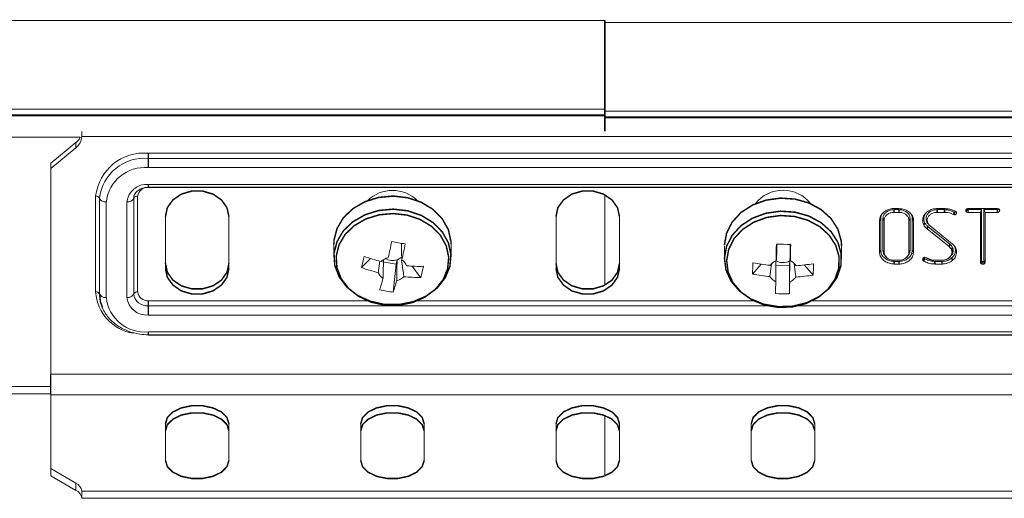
# Model space of a CAD drawing. Header units: millimetres. Extents: x 297 to 1585, y -1468 to 580.
# Tile 22 of 30: x 676 to 777, y 381 to 430. Entities that reach past the tile are written whole.
import ezdxf

# ---------------------------------------------------------------- set-up
doc = ezdxf.new("R2010")
doc.units = ezdxf.units.MM
doc.linetypes.add('K5LT32768', pattern=[0])
doc.linetypes.add('K5LT32769', pattern=[0])

msp = doc.modelspace()

# ---------------------------------------------------------------- linework, layer by layer
at = {"color": 7, "linetype": 'K5LT32768', "lineweight": 15}
for p, q in [((736.38, 429.95), (605.84, 429.95)), ((1004.38, 429.75), (736.38, 429.75)), ((607.88, 420.85), (736.38, 420.85)), ((736.38, 420.65), (1004.38, 420.65)), ((1004.38, 420.07), (736.38, 420.07)), ((736.38, 419.98), (736.38, 420.07)), ((1004.38, 419.98), (736.38, 419.98)), ((682.8, 418.56), (682.8, 418.06)), ((866.46, 418.06), (682.8, 418.06)), ((679.63, 415.32), (682.21, 417.43)), ((679.63, 414.8), (682.21, 416.91)), ((682.21, 417.43), (682.21, 416.91)), ((689.63, 416.35), (859.63, 416.35)), ((689.63, 415.82), (859.63, 415.82)), ((679.63, 415.32), (679.63, 414.8)), ((679.63, 414.8), (679.63, 393.71)), ((859.63, 414.88), (689.63, 414.88)), ((689.63, 413.16), (859.63, 413.16)), ((689.63, 412.86), (859.63, 412.86)), ((859.63, 412.84), (689.63, 412.84)), ((684.23, 402.14), (684.23, 411.94)), ((684.63, 401.93), (684.63, 411.73)), ((688.13, 411.73), (688.13, 401.93)), ((688.53, 411.94), (688.53, 402.14)), ((736.38, 402.83), (736.38, 412.09)), ((685.32, 411.36), (685.32, 401.57)), ((687.43, 401.57), (687.43, 411.36)), ((766, 410.68), (766.5, 410.68)), ((766.51, 410.57), (766, 410.57)), ((771.17, 410.57), (770.42, 410.57)), ((770.43, 410.68), (771.16, 410.68)), ((773.47, 410.65), (773.35, 410.49)), ((773.6, 410.68), (776.58, 410.68)), ((773.6, 410.57), (773.6, 410.29)), ((774.97, 410.57), (773.6, 410.57)), ((774.97, 410.57), (774.85, 410.29)), ((774.97, 405.36), (774.97, 410.57)), ((775.2, 410.57), (775.32, 410.29)), ((776.57, 410.57), (775.2, 410.57)), ((775.2, 410.57), (775.2, 405.36)), ((776.72, 410.63), (776.83, 410.49)), ((691.38, 409.86), (691.38, 404.55)), ((697.88, 404.55), (697.88, 409.86)), ((731.38, 409.86), (731.38, 404.55)), ((737.88, 404.55), (737.88, 409.86)), ((764.52, 406.22), (764.52, 409.46)), ((764.64, 406.39), (764.64, 409.63)), ((764.87, 409.65), (764.87, 406.37)), ((764.99, 409.48), (764.99, 406.2)), ((766.51, 410.29), (766, 410.29)), ((767.52, 406.2), (767.52, 409.48)), ((767.64, 406.37), (767.64, 409.65)), ((767.87, 409.63), (767.87, 406.39)), ((767.99, 409.46), (767.99, 406.22)), ((769.28, 409.65), (769.3, 409.48)), ((769.3, 409.48), (769.32, 409.38)), ((769.3, 409.48), (769.42, 409.32)), ((769.4, 409.48), (769.42, 409.32)), ((771.17, 410.29), (770.42, 410.29)), ((772.11, 410.34), (772.05, 410.07)), ((772.2, 410.04), (772.05, 410.07)), ((772.2, 410.31), (772.11, 410.34)), ((772.29, 410.41), (772.41, 410.25)), ((774.85, 410.29), (773.6, 410.29)), ((774.85, 405.18), (774.85, 410.29)), ((775.32, 410.29), (775.32, 405.18)), ((776.58, 410.29), (775.32, 410.29)), ((769.32, 409.38), (769.36, 409.3)), ((769.32, 409.38), (769.44, 409.24)), ((769.36, 409.3), (769.47, 409.16)), ((771.64, 406.78), (769.38, 408.6)), ((769.42, 409.32), (769.44, 409.24)), ((769.44, 409.24), (769.47, 409.17)), ((769.47, 409.16), (769.56, 409.05)), ((771.73, 407.02), (769.47, 408.84)), ((769.71, 408.9), (771.96, 407.08)), ((708.63, 407.06), (708.63, 405.72)), ((720.63, 405.72), (720.63, 407.06)), ((748.63, 406.86), (748.63, 405.51)), ((755.36, 407.06), (755.36, 405.35)), ((760.63, 405.51), (760.63, 406.86)), ((772.06, 406.38), (772.05, 406.53)), ((772.19, 406.82), (772.22, 406.73)), ((772.22, 406.73), (772.27, 406.59)), ((772.22, 406.73), (772.34, 406.59)), ((772.27, 406.59), (772.29, 406.5)), ((772.27, 406.59), (772.39, 406.43)), ((772.29, 406.5), (772.29, 406.4)), ((772.29, 406.5), (772.41, 406.34)), ((772.3, 406.68), (772.34, 406.59)), ((772.34, 406.59), (772.39, 406.43)), ((772.39, 406.43), (772.41, 406.34)), ((711.46, 404.64), (712.37, 405.56)), ((715.11, 405.43), (715, 404.99)), ((769.06, 405.65), (768.93, 405.47)), ((768.96, 405.38), (768.93, 405.47)), ((769.07, 405.6), (768.96, 405.38)), ((769.07, 405.6), (769.06, 405.65)), ((769.12, 405.55), (769.07, 405.6)), ((769.15, 405.69), (769.3, 405.65)), ((771.94, 406.2), (771.93, 406.34)), ((772.41, 406.34), (772.41, 406.22)), ((713.61, 405.22), (715, 404.99)), ((714.7, 402.11), (715, 404.99)), ((717.51, 403.63), (716.66, 404.78)), ((751.52, 403.97), (752.4, 404.98)), ((753.9, 405.34), (753.89, 403.19)), ((753.89, 404.88), (755.31, 404.86)), ((755.28, 401.96), (755.31, 404.86)), ((755.31, 403.16), (755.32, 405.32)), ((755.32, 405.32), (755.31, 404.86)), ((755.32, 405.32), (755.37, 405.34)), ((757.71, 403.87), (756.83, 404.9)), ((766, 405.38), (766.51, 405.38)), ((766.5, 405), (766, 405)), ((766.5, 405.27), (766.01, 405.27)), ((769.04, 405.3), (768.96, 405.38)), ((770.18, 405.38), (770.92, 405.38)), ((770.91, 405.27), (770.18, 405.27)), ((770.91, 405), (770.18, 405)), ((775.17, 405.27), (775.26, 405.03)), ((775.2, 405.36), (775.32, 405.18)), ((859.63, 399.77), (689.63, 399.77)), ((689.63, 398.05), (859.63, 398.05)), ((689.63, 397.75), (859.63, 397.75)), ((859.63, 397.73), (689.63, 397.73)), ((679.63, 393.71), (869.63, 393.71)), ((679.63, 391.72), (604.16, 391.72)), ((679.63, 391.62), (679.63, 384.05)), ((679.63, 391.62), (869.63, 391.62)), ((736.38, 383.31), (736.38, 389.49)), ((691.38, 388.64), (691.38, 384.89)), ((697.88, 384.89), (697.88, 388.64)), ((711.38, 388.64), (711.38, 384.89)), ((717.88, 384.89), (717.88, 388.64)), ((731.38, 388.64), (731.38, 384.89)), ((737.88, 384.89), (737.88, 388.64)), ((751.38, 388.64), (751.38, 384.89)), ((757.88, 384.89), (757.88, 388.64)), ((682.21, 382.56), (679.63, 384.05)), ((679.63, 383.32), (679.63, 384.05)), ((682.21, 381.82), (679.63, 383.32)), ((682.21, 381.82), (682.21, 382.56)), ((682.8, 381.74), (866.46, 381.74)), ((682.8, 381.01), (682.8, 381.74)), ((682.8, 381.01), (866.46, 381.01))]:
    msp.add_line(p, q, dxfattribs=at)
at = {"color": 8, "linetype": 'K5LT32769', "lineweight": 15, "true_color": 0x808080}
for p, q in [((605.95, 420.18), (736.38, 420.18)), ((606.12, 420.28), (736.38, 420.28)), ((604.67, 417.98), (682.66, 417.98)), ((689.63, 412.86), (689.63, 412.84)), ((689.63, 401.24), (712.18, 401.24)), ((689.63, 400.71), (753.45, 400.71)), ((717.08, 401.24), (751.68, 401.24)), ((755.81, 400.71), (859.63, 400.71)), ((757.57, 401.24), (859.63, 401.24)), ((689.63, 397.73), (689.39, 397.74)), ((689.63, 397.73), (689.63, 397.75)), ((604.67, 392.47), (679.63, 392.47))]:
    msp.add_line(p, q, dxfattribs=at)
at = {"color": 7, "linetype": 'K5LT32768', "const_width": 0.15}
for points in [[(736.38, 422.6), (736.38, 423.51), (736.38, 424.73), (736.38, 426), (736.38, 427.23), (736.38, 428.31), (736.38, 429.16), (736.38, 429.72), (736.38, 429.95), (736.38, 429.95)], [(736.38, 422.6), (736.38, 421.99), (736.38, 421.21), (736.38, 420.75), (736.38, 420.65)], [(736.38, 420.07), (736.38, 420.31), (736.38, 420.65)], [(736.38, 418.58), (736.38, 418.9), (736.38, 419.2), (736.38, 419.46), (736.38, 419.68), (736.38, 419.85), (736.38, 419.98)], [(689.63, 416.35), (689.63, 416.29), (689.63, 416.22), (689.63, 416.14), (689.63, 416.07), (689.63, 416), (689.63, 415.93), (689.63, 415.87), (689.63, 415.82)], [(689.63, 415.82), (689.63, 415.72), (689.63, 415.61), (689.63, 415.5), (689.63, 415.37), (689.63, 415.24), (689.63, 415.11), (689.63, 414.99), (689.63, 414.88)], [(697.88, 409.86), (697.68, 410.77), (697.12, 411.56), (696.25, 412.16), (695.19, 412.47), (694.06, 412.47), (693, 412.16), (692.14, 411.56), (691.57, 410.77), (691.38, 409.86)], [(737.88, 409.86), (737.68, 410.77), (737.12, 411.56), (736.25, 412.16), (735.19, 412.47), (734.06, 412.47), (733, 412.16), (732.14, 411.56), (731.57, 410.77), (731.38, 409.86)], [(720.63, 407.06), (720.62, 407.3), (720.36, 408.51), (719.73, 409.63), (718.79, 410.59), (717.59, 411.32), (716.2, 411.79), (714.71, 411.96), (713.21, 411.82), (711.81, 411.38), (710.58, 410.67), (709.6, 409.74), (708.95, 408.63), (708.64, 407.43), (708.63, 407.06)], [(760.63, 406.86), (760.59, 407.38), (760.25, 408.57), (759.55, 409.66), (758.54, 410.57), (757.29, 411.25), (755.86, 411.65), (754.36, 411.75), (752.88, 411.54), (751.51, 411.04), (750.33, 410.28), (749.43, 409.3), (748.85, 408.16), (748.63, 406.95)], [(720.51, 404.74), (720.62, 405.96), (720.36, 407.17), (719.73, 408.29), (718.79, 409.24), (717.59, 409.98), (716.2, 410.45), (714.71, 410.62), (713.21, 410.48), (711.81, 410.04), (710.58, 409.33), (709.6, 408.4), (708.95, 407.29), (708.64, 406.09), (708.72, 404.86), (709.17, 403.69), (709.95, 402.64), (711.04, 401.79), (712.35, 401.19), (713.8, 400.86), (715.3, 400.85), (716.76, 401.14), (718.09, 401.72), (719.2, 402.54), (720.02, 403.57), (720.51, 404.74)], [(748.63, 405.61), (748.79, 404.39), (749.32, 403.23), (750.18, 402.23), (751.32, 401.43), (752.66, 400.88), (754.14, 400.63), (755.64, 400.68), (757.08, 401.04), (758.36, 401.68), (759.41, 402.56), (760.16, 403.62), (760.56, 404.81), (760.59, 406.03), (760.25, 407.23), (759.55, 408.32), (758.54, 409.23), (757.29, 409.91), (755.86, 410.31), (754.36, 410.41), (752.88, 410.2), (751.51, 409.7), (750.33, 408.93), (749.43, 407.95), (748.85, 406.82), (748.63, 405.61)], [(766, 410.57), (766, 410.48), (766, 410.4), (766, 410.29)], [(766.51, 410.57), (766.51, 410.48), (766.51, 410.4), (766.51, 410.29)], [(770.42, 410.57), (770.42, 410.48), (770.42, 410.4), (770.42, 410.29)], [(771.17, 410.57), (771.17, 410.48), (771.17, 410.4), (771.17, 410.29)], [(776.57, 410.57), (776.58, 410.41), (776.58, 410.29)], [(720.28, 404.52), (720.39, 405.7), (720.14, 406.86), (719.54, 407.94), (718.63, 408.86), (717.47, 409.56), (716.14, 410.01), (714.7, 410.17), (713.27, 410.04), (711.91, 409.62), (710.73, 408.94), (709.79, 408.04), (709.16, 406.98), (708.87, 405.82), (708.94, 404.64), (709.37, 403.51), (710.13, 402.51), (711.17, 401.69), (712.43, 401.1), (713.83, 400.79), (715.28, 400.78), (716.68, 401.06), (717.96, 401.61), (719.03, 402.41), (719.82, 403.4), (720.28, 404.52)], [(748.86, 405.35), (749.01, 404.17), (749.52, 403.07), (750.35, 402.1), (751.44, 401.33), (752.74, 400.8), (754.15, 400.56), (755.6, 400.61), (756.98, 400.96), (758.22, 401.57), (759.23, 402.42), (759.95, 403.44), (760.34, 404.58), (760.37, 405.76), (760.03, 406.91), (759.36, 407.95), (758.39, 408.83), (757.18, 409.48), (755.82, 409.87), (754.37, 409.97), (752.95, 409.77), (751.63, 409.28), (750.5, 408.55), (749.62, 407.61), (749.07, 406.52), (748.86, 405.35)], [(764.64, 409.63), (764.6, 409.58), (764.57, 409.53), (764.52, 409.46)], [(764.87, 409.65), (764.9, 409.6), (764.94, 409.55), (764.99, 409.48)], [(767.64, 409.65), (767.61, 409.6), (767.57, 409.55), (767.52, 409.48)], [(767.87, 409.63), (767.91, 409.58), (767.95, 409.53), (767.99, 409.46)], [(769.05, 409.63), (769.02, 409.58), (768.98, 409.53), (768.93, 409.46)], [(769.28, 409.65), (769.32, 409.6), (769.35, 409.55), (769.4, 409.48)], [(769.15, 409.21), (769.09, 409.1), (769.04, 409)], [(769.36, 409.3), (769.42, 409.23), (769.47, 409.17)], [(769.47, 408.84), (769.44, 408.77), (769.42, 408.69), (769.38, 408.6)], [(753.98, 407.03), (753.97, 406.82), (753.97, 406.61), (753.96, 406.4), (753.96, 406.19), (753.96, 405.98), (753.95, 405.77), (753.95, 405.57), (753.94, 405.37)], [(755.36, 405.35), (755.37, 405.55), (755.37, 405.75), (755.38, 405.96), (755.38, 406.16), (755.38, 406.37), (755.39, 406.58), (755.39, 406.8), (755.4, 407.01)], [(764.64, 406.39), (764.6, 406.34), (764.57, 406.29), (764.52, 406.22)], [(764.87, 406.37), (764.9, 406.32), (764.94, 406.27), (764.99, 406.2)], [(767.64, 406.37), (767.61, 406.32), (767.57, 406.27), (767.52, 406.2)], [(767.87, 406.39), (767.91, 406.34), (767.95, 406.29), (767.99, 406.22)], [(771.73, 407.02), (771.7, 406.95), (771.68, 406.87), (771.64, 406.78)], [(771.98, 406.7), (771.93, 406.61), (771.87, 406.49)], [(772.05, 406.53), (771.99, 406.44), (771.93, 406.34)], [(772.06, 406.38), (772.02, 406.32), (771.99, 406.27), (771.94, 406.2)], [(772.19, 406.82), (772.22, 406.78), (772.25, 406.74), (772.3, 406.68)], [(772.29, 406.4), (772.32, 406.34), (772.36, 406.29), (772.41, 406.22)], [(765.12, 405.8), (765.17, 405.75), (765.22, 405.69)], [(767.3, 405.69), (767.35, 405.74), (767.4, 405.8)], [(769.12, 405.55), (769.08, 405.43), (769.04, 405.3)], [(771.71, 405.69), (771.76, 405.75), (771.8, 405.8)], [(771.91, 405.62), (771.94, 405.55), (771.96, 405.48), (772, 405.38)], [(774.97, 405.36), (774.93, 405.3), (774.89, 405.24), (774.85, 405.18)], [(691.38, 405.07), (691.57, 404.16), (692.14, 403.36), (693, 402.77), (694.06, 402.46), (695.19, 402.46), (696.25, 402.77), (697.12, 403.36), (697.68, 404.16), (697.88, 405.07)], [(691.38, 404.55), (691.57, 403.64), (692.14, 402.85), (693, 402.25), (694.06, 401.94), (695.19, 401.94), (696.25, 402.25), (697.12, 402.85), (697.68, 403.64), (697.88, 404.55)], [(731.38, 405.07), (731.57, 404.16), (732.14, 403.36), (733, 402.77), (734.06, 402.46), (735.19, 402.46), (736.25, 402.77), (737.12, 403.36), (737.68, 404.16), (737.88, 405.07)], [(731.38, 404.55), (731.57, 403.64), (732.14, 402.85), (733, 402.25), (734.06, 401.94), (735.19, 401.94), (736.25, 402.25), (737.12, 402.85), (737.68, 403.64), (737.88, 404.55)], [(766.01, 405.27), (766.01, 405.19), (766.01, 405.11), (766, 405)], [(766.5, 405.27), (766.5, 405.19), (766.5, 405.11), (766.5, 405)], [(770.18, 405.27), (770.18, 405.19), (770.18, 405.11), (770.18, 405)], [(770.91, 405.27), (770.91, 405.19), (770.91, 405.11), (770.91, 405)], [(684.93, 400.54), (684.72, 401.14), (684.63, 401.93)], [(689.63, 400.71), (689.63, 400.76), (689.63, 400.82), (689.63, 400.89), (689.63, 400.96), (689.63, 401.04), (689.63, 401.11), (689.63, 401.18), (689.63, 401.24)], [(689.63, 400.71), (689.63, 400.62), (689.63, 400.51), (689.63, 400.39), (689.63, 400.26), (689.63, 400.13), (689.63, 400.01), (689.63, 399.88), (689.63, 399.77)], [(679.63, 393.71), (679.63, 393.45), (679.63, 393.17), (679.63, 392.88), (679.63, 392.59), (679.63, 392.31), (679.63, 392.04), (679.63, 391.81), (679.63, 391.62)], [(697.88, 388.64), (697.68, 389.28), (697.12, 389.85), (696.25, 390.26), (695.19, 390.49), (694.06, 390.49), (693, 390.26), (692.14, 389.85), (691.57, 389.28), (691.38, 388.64)], [(717.88, 388.64), (717.68, 389.28), (717.12, 389.85), (716.25, 390.26), (715.19, 390.49), (714.06, 390.49), (713, 390.26), (712.14, 389.85), (711.57, 389.28), (711.38, 388.64)], [(737.88, 388.64), (737.68, 389.28), (737.12, 389.85), (736.25, 390.26), (735.19, 390.49), (734.06, 390.49), (733, 390.26), (732.14, 389.85), (731.57, 389.28), (731.38, 388.64)], [(757.88, 388.64), (757.68, 389.28), (757.12, 389.85), (756.25, 390.26), (755.19, 390.49), (754.06, 390.49), (753, 390.26), (752.14, 389.85), (751.57, 389.28), (751.38, 388.64)], [(697.88, 387.91), (697.68, 388.55), (697.12, 389.11), (696.25, 389.53), (695.19, 389.75), (694.06, 389.75), (693, 389.53), (692.14, 389.11), (691.57, 388.55), (691.38, 387.91)], [(717.88, 387.91), (717.68, 388.55), (717.12, 389.11), (716.25, 389.53), (715.19, 389.75), (714.06, 389.75), (713, 389.53), (712.14, 389.11), (711.57, 388.55), (711.38, 387.91)], [(737.88, 387.91), (737.68, 388.55), (737.12, 389.11), (736.25, 389.53), (735.19, 389.75), (734.06, 389.75), (733, 389.53), (732.14, 389.11), (731.57, 388.55), (731.38, 387.91)], [(757.88, 387.91), (757.68, 388.55), (757.12, 389.11), (756.25, 389.53), (755.19, 389.75), (754.06, 389.75), (753, 389.53), (752.14, 389.11), (751.57, 388.55), (751.38, 387.91)], [(691.38, 384.89), (691.57, 384.25), (692.14, 383.68), (693, 383.26), (694.06, 383.04), (695.19, 383.04), (696.25, 383.26), (697.12, 383.68), (697.68, 384.25), (697.88, 384.89)], [(711.38, 384.89), (711.57, 384.25), (712.14, 383.68), (713, 383.26), (714.06, 383.04), (715.19, 383.04), (716.25, 383.26), (717.12, 383.68), (717.68, 384.25), (717.88, 384.89)], [(731.38, 384.89), (731.57, 384.25), (732.14, 383.68), (733, 383.26), (734.06, 383.04), (735.19, 383.04), (736.25, 383.26), (737.12, 383.68), (737.68, 384.25), (737.88, 384.89)], [(751.38, 384.89), (751.57, 384.25), (752.14, 383.68), (753, 383.26), (754.06, 383.04), (755.19, 383.04), (756.25, 383.26), (757.12, 383.68), (757.68, 384.25), (757.88, 384.89)]]:
    msp.add_lwpolyline(points, dxfattribs=at)
at = {"color": 8, "linetype": 'K5LT32769', "true_color": 0x808080, "const_width": 0.15}
for points in [[(689.63, 413.16), (689.63, 413.06), (689.63, 412.98), (689.63, 412.92), (689.63, 412.88), (689.63, 412.86), (689.63, 412.86)], [(689.63, 398.05), (689.63, 397.95), (689.63, 397.87), (689.63, 397.81), (689.63, 397.77), (689.63, 397.75), (689.63, 397.75)]]:
    msp.add_lwpolyline(points, dxfattribs=at)
at = {"color": 7, "linetype": 'K5LT32768', "lineweight": 15}
for centre, radius, start, end in [((681.3, 418.1), 1.5, 307.5513, 358.6532), ((681.2, 418.7), 1.63, 308.6021, 333.6943), ((689.18, 411.39), 4.98, 84.8174, 173.6487), ((689.21, 411.22), 4.61, 84.8174, 173.6487), ((689.27, 410.92), 3.97, 84.8174, 173.6488), ((689.44, 411.14), 2.02, 84.8174, 173.6486), ((689.54, 411.83), 1.01, 84.8174, 173.6487), ((714.63, 408.9), 3.64, 45.2524, 134.7476), ((754.63, 408.98), 3.58, 38.013, 141.987), ((684.29, 411.57), 0.376, 25.4648, 98.9578), ((685.22, 412.01), 0.659, 205.465, 278.9576), ((687.53, 412.01), 0.659, 261.0424, 334.535), ((688.47, 411.57), 0.376, 81.0422, 154.5352), ((646.81, 420.99), 69.11, 347.1842, 348.5712), ((726.48, 474.5), 68.26, 259.9358, 261.1198), ((648.26, 420.74), 69.05, 347.1837, 348.5717), ((755.7, 471.91), 64.9, 268.4797, 269.7333), ((732.19, 400.05), 21.24, 164.3707, 167.5307), ((717.64, 422.23), 17.48, 250.2716, 256.1603), ((714.55, 404.12), 1.57, 102.8249, 133.8658), ((714.63, 406.88), 1.52, 240.7757, 288.3907), ((714.7, 406.7), 1.33, 288.0443, 308.6461), ((714.91, 404.37), 1.25, 20.8715, 57.082), ((717.36, 421.09), 17.48, 250.2715, 256.1603), ((717.43, 420.12), 15.36, 264.954, 271.3719), ((706.18, 407.07), 11.85, 343.1183, 348.7831), ((766.7, 404.19), 15.18, 176.4703, 180.8495), ((754.83, 421.3), 16.5, 258.5199, 264.6806), ((754.47, 404.04), 1.42, 111.5722, 144.7583), ((754.63, 406.67), 1.52, 241.2119, 297.0012), ((754.81, 404.07), 1.39, 32.8482, 66.533), ((754.97, 421.1), 16.3, 273.5377, 279.749), ((743.36, 404.79), 14.38, 356.3488, 0.9715), ((714.34, 404.57), 1.25, 200.8718, 237.0821), ((687.62, 410.68), 27.01, 342.0183, 344.6139), ((714.71, 404.82), 1.57, 282.8247, 313.866), ((717.15, 418.99), 15.36, 264.9538, 271.372), ((754.81, 420.14), 16.5, 258.5197, 264.6809), ((754.45, 404.46), 1.39, 212.8483, 246.5331), ((754.79, 404.49), 1.42, 291.5729, 324.7568), ((754.95, 419.94), 16.3, 273.538, 279.7487), ((689.03, 410.44), 26.99, 342.0171, 344.6151), ((485.98, 410.06), 268, 358.273, 358.5298), ((487.75, 410.03), 267.65, 358.2731, 358.5302), ((684.29, 401.77), 0.376, 25.4648, 98.9578), ((685.22, 402.22), 0.659, 205.465, 278.9576), ((689.27, 402), 3.97, 186.3513, 275.1826), ((687.53, 402.22), 0.659, 261.0424, 334.535), ((689.44, 401.79), 2.02, 186.3514, 275.1825), ((688.47, 401.77), 0.376, 81.0422, 154.5352), ((689.5, 402.09), 1.38, 186.3513, 275.1825), ((689.54, 402.25), 1.01, 186.3513, 275.1826), ((715.84, 413.19), 11.13, 256.8956, 264.1599), ((754.74, 413.17), 11.22, 265.4798, 272.733), ((681.8, 381.64), 1.01, 5.6949, 65.6254), ((681.8, 380.91), 1.01, 5.6949, 65.6254)]:
    msp.add_arc(centre, radius, start, end, dxfattribs=at)
at = {"color": 8, "linetype": 'K5LT32769', "lineweight": 15, "true_color": 0x808080}
msp.add_arc((688.82, 402.46), 4.61, 183.9868, 261.087, dxfattribs=at)
at = {"color": 7, "linetype": 'K5LT32768', "lineweight": 15}
for points, knots in [([(688.13, 411.77), (688.14, 411.83), (688.15, 412.01), (688.3, 412.31), (688.66, 412.63), (689.13, 412.83), (689.47, 412.85), (689.63, 412.86)], [0, 0, 0, 0, 0.123363, 0.370658, 0.585896, 0.81443, 1, 1, 1, 1]), ([(764.52, 409.46), (764.54, 409.62), (764.58, 409.92), (764.89, 410.29), (765.3, 410.57), (765.71, 410.67), (765.94, 410.68), (766, 410.68)], [0, 0, 0, 0, 0.242174, 0.472273, 0.696821, 0.917704, 1, 1, 1, 1]), ([(766, 410.57), (765.87, 410.56), (765.59, 410.54), (765.24, 410.35), (764.98, 410.1), (764.88, 409.85), (764.87, 409.69), (764.87, 409.65)], [0, 0, 0, 0, 0.222224, 0.468668, 0.680825, 0.909207, 1, 1, 1, 1]), ([(766.5, 410.68), (766.69, 410.66), (767.07, 410.63), (767.53, 410.37), (767.86, 410.03), (767.98, 409.7), (767.99, 409.51), (767.99, 409.46)], [0, 0, 0, 0, 0.243123, 0.481354, 0.69951, 0.916638, 1, 1, 1, 1]), ([(767.64, 409.65), (767.63, 409.76), (767.61, 409.99), (767.37, 410.27), (767.05, 410.48), (766.75, 410.56), (766.56, 410.56), (766.51, 410.57)], [0, 0, 0, 0, 0.222436, 0.46874, 0.680844, 0.914496, 1, 1, 1, 1]), ([(770.42, 410.57), (770.26, 410.55), (769.96, 410.53), (769.62, 410.33), (769.38, 410.08), (769.29, 409.84), (769.28, 409.69), (769.28, 409.65)], [0, 0, 0, 0, 0.275393, 0.487433, 0.698916, 0.919832, 1, 1, 1, 1]), ([(769.34, 410.3), (769.49, 410.41), (769.77, 410.61), (770.18, 410.67), (770.39, 410.68), (770.43, 410.68)], [0, 0, 0, 0, 0.482417, 0.910636, 1, 1, 1, 1]), ([(771.16, 410.68), (771.28, 410.67), (771.54, 410.65), (771.93, 410.57), (772.17, 410.46), (772.3, 410.41)], [0, 0, 0, 0, 0.313657, 0.651573, 1, 1, 1, 1]), ([(772.11, 410.34), (772.02, 410.38), (771.85, 410.46), (771.53, 410.55), (771.31, 410.56), (771.17, 410.57)], [0, 0, 0, 0, 0.312851, 0.596053, 1, 1, 1, 1]), ([(773.35, 410.49), (773.36, 410.52), (773.38, 410.57), (773.43, 410.62), (773.47, 410.65), (773.52, 410.67), (773.57, 410.68), (773.6, 410.68)], [0, 0, 0, 0, 0.319239, 0.554292, 0.598775, 0.772369, 1, 1, 1, 1]), ([(773.41, 410.35), (773.4, 410.36), (773.38, 410.39), (773.35, 410.43), (773.35, 410.47), (773.35, 410.49)], [0, 0, 0, 0, 0.317569, 0.638397, 1, 1, 1, 1]), ([(773.5, 410.59), (773.49, 410.55), (773.46, 410.47), (773.43, 410.39), (773.41, 410.35)], [0, 0, 0, 0, 0.492319, 1, 1, 1, 1]), ([(773.5, 410.59), (773.49, 410.6), (773.48, 410.61), (773.47, 410.63), (773.47, 410.65), (773.47, 410.65)], [0, 0, 0, 0, 0.357057, 0.721707, 1, 1, 1, 1]), ([(773.6, 410.57), (773.59, 410.57), (773.57, 410.57), (773.53, 410.57), (773.51, 410.59), (773.5, 410.59)], [0, 0, 0, 0, 0.36249, 0.667587, 1, 1, 1, 1]), ([(776.7, 410.66), (776.7, 410.65), (776.7, 410.63), (776.68, 410.6), (776.66, 410.58), (776.64, 410.58), (776.62, 410.57), (776.6, 410.57), (776.58, 410.57), (776.57, 410.57)], [0, 0, 0, 0, 0.244445, 0.378611, 0.567876, 0.662428, 0.70944, 0.88368, 1, 1, 1, 1]), ([(776.58, 410.68), (776.62, 410.67), (776.68, 410.66), (776.74, 410.62), (776.79, 410.59), (776.82, 410.54), (776.82, 410.51), (776.83, 410.49)], [0, 0, 0, 0, 0.316655, 0.474368, 0.696121, 0.787244, 1, 1, 1, 1]), ([(776.83, 410.49), (776.82, 410.46), (776.82, 410.42), (776.79, 410.38), (776.76, 410.36), (776.73, 410.33), (776.69, 410.31), (776.64, 410.3), (776.61, 410.3), (776.58, 410.29), (776.58, 410.29)], [0, 0, 0, 0, 0.246234, 0.352908, 0.459382, 0.563207, 0.736329, 0.78213, 0.966884, 1, 1, 1, 1]), ([(764.64, 409.63), (764.65, 409.77), (764.67, 410.01), (764.84, 410.2), (764.91, 410.27)], [0, 0, 0, 0, 0.605757, 1, 1, 1, 1]), ([(766, 410.29), (765.87, 410.28), (765.61, 410.26), (765.29, 410.08), (765.07, 409.85), (765, 409.63), (764.99, 409.5), (764.99, 409.48)], [0, 0, 0, 0, 0.248865, 0.493801, 0.707353, 0.930959, 1, 1, 1, 1]), ([(767.52, 409.48), (767.51, 409.58), (767.48, 409.8), (767.25, 410.05), (766.96, 410.23), (766.7, 410.29), (766.54, 410.29), (766.51, 410.29)], [0, 0, 0, 0, 0.248974, 0.489731, 0.704049, 0.936237, 1, 1, 1, 1]), ([(767.61, 410.26), (767.65, 410.22), (767.79, 410.09), (767.86, 409.85), (767.87, 409.68), (767.87, 409.63)], [0, 0, 0, 0, 0.228356, 0.789021, 1, 1, 1, 1]), ([(768.93, 409.46), (768.95, 409.61), (768.98, 409.84), (769.15, 410.12), (769.28, 410.24), (769.34, 410.3)], [0, 0, 0, 0, 0.497855, 0.744002, 1, 1, 1, 1]), ([(769.04, 409), (769.02, 409.05), (768.98, 409.14), (768.94, 409.3), (768.94, 409.4), (768.93, 409.46)], [0, 0, 0, 0, 0.336922, 0.665824, 1, 1, 1, 1]), ([(769.05, 409.63), (769.07, 409.77), (769.08, 409.96), (769.2, 410.13), (769.23, 410.17)], [0, 0, 0, 0, 0.738075, 1, 1, 1, 1]), ([(769.15, 409.21), (769.13, 409.26), (769.09, 409.35), (769.06, 409.49), (769.06, 409.58), (769.05, 409.63)], [0, 0, 0, 0, 0.36877, 0.682196, 1, 1, 1, 1]), ([(770.42, 410.29), (770.29, 410.29), (770.05, 410.27), (769.74, 410.11), (769.52, 409.9), (769.41, 409.68), (769.41, 409.53), (769.4, 409.48)], [0, 0, 0, 0, 0.247353, 0.454912, 0.661658, 0.884801, 1, 1, 1, 1]), ([(772.05, 410.07), (771.97, 410.12), (771.81, 410.2), (771.51, 410.28), (771.3, 410.29), (771.17, 410.29)], [0, 0, 0, 0, 0.319707, 0.594823, 1, 1, 1, 1]), ([(772.29, 410.41), (772.29, 410.4), (772.28, 410.37), (772.25, 410.34), (772.22, 410.32), (772.21, 410.31), (772.2, 410.31)], [0, 0, 0, 0, 0.339297, 0.787606, 0.891832, 1, 1, 1, 1]), ([(772.2, 410.31), (772.2, 410.28), (772.2, 410.22), (772.2, 410.13), (772.2, 410.07), (772.2, 410.04)], [0, 0, 0, 0, 0.325389, 0.662696, 1, 1, 1, 1]), ([(772.41, 410.25), (772.41, 410.22), (772.4, 410.16), (772.34, 410.1), (772.28, 410.05), (772.23, 410.04), (772.2, 410.04), (772.2, 410.04)], [0, 0, 0, 0, 0.292156, 0.588376, 0.76315, 0.939418, 1, 1, 1, 1]), ([(772.3, 410.41), (772.3, 410.41), (772.31, 410.4), (772.34, 410.38), (772.36, 410.35), (772.39, 410.3), (772.4, 410.27), (772.41, 410.25)], [0, 0, 0, 0, 0.110814, 0.166269, 0.39037, 0.690839, 1, 1, 1, 1]), ([(773.6, 410.29), (773.57, 410.3), (773.52, 410.3), (773.46, 410.32), (773.42, 410.34), (773.41, 410.35)], [0, 0, 0, 0, 0.393445, 0.79456, 1, 1, 1, 1]), ([(769.38, 408.6), (769.34, 408.64), (769.25, 408.72), (769.14, 408.85), (769.07, 408.95), (769.04, 409)], [0, 0, 0, 0, 0.324336, 0.661127, 1, 1, 1, 1]), ([(769.47, 408.84), (769.42, 408.88), (769.34, 408.95), (769.24, 409.08), (769.18, 409.17), (769.15, 409.21)], [0, 0, 0, 0, 0.350269, 0.674297, 1, 1, 1, 1]), ([(769.47, 409.17), (769.51, 409.12), (769.56, 409.05), (769.64, 408.96), (769.69, 408.92), (769.71, 408.9)], [0, 0, 0, 0, 0.4968, 0.748236, 1, 1, 1, 1]), ([(715.54, 407.14), (715.54, 407.1), (715.55, 406.6), (715.57, 406.03), (715.59, 405.49), (715.59, 405.42)], [0, 0, 0, 0, 0.058208, 0.88723, 1, 1, 1, 1]), ([(771.87, 406.49), (771.85, 406.53), (771.81, 406.6), (771.73, 406.7), (771.67, 406.75), (771.64, 406.78)], [0, 0, 0, 0, 0.374678, 0.685215, 1, 1, 1, 1]), ([(771.98, 406.7), (771.96, 406.74), (771.92, 406.82), (771.83, 406.93), (771.76, 406.99), (771.73, 407.02)], [0, 0, 0, 0, 0.366588, 0.681083, 1, 1, 1, 1]), ([(771.93, 406.34), (771.92, 406.36), (771.91, 406.39), (771.89, 406.44), (771.88, 406.47), (771.87, 406.49)], [0, 0, 0, 0, 0.374417, 0.686581, 1, 1, 1, 1]), ([(771.96, 407.08), (772.01, 407.04), (772.1, 406.97), (772.21, 406.83), (772.27, 406.73), (772.3, 406.68)], [0, 0, 0, 0, 0.325685, 0.659036, 1, 1, 1, 1]), ([(772.05, 406.53), (772.04, 406.54), (772.03, 406.58), (772.01, 406.64), (771.99, 406.68), (771.98, 406.7)], [0, 0, 0, 0, 0.318527, 0.658258, 1, 1, 1, 1]), ([(772.09, 406.96), (772.1, 406.96), (772.14, 406.91), (772.16, 406.86), (772.19, 406.82)], [0, 0, 0, 0, 0.110701, 1, 1, 1, 1]), ([(713.71, 405.45), (713.7, 404.88), (713.68, 404.24), (713.67, 403.6), (713.66, 403.52)], [0, 0, 0, 0, 0.874483, 1, 1, 1, 1]), ([(715.06, 403.28), (715.06, 403.36), (715.07, 404.04), (715.09, 404.75), (715.11, 405.39), (715.11, 405.43)], [0, 0, 0, 0, 0.11277, 0.94179, 1, 1, 1, 1]), ([(766, 405), (765.83, 405.02), (765.48, 405.05), (765.03, 405.29), (764.67, 405.62), (764.53, 405.96), (764.52, 406.16), (764.52, 406.22)], [0, 0, 0, 0, 0.228205, 0.447969, 0.679045, 0.91174, 1, 1, 1, 1]), ([(766.01, 405.27), (765.88, 405.28), (765.59, 405.3), (765.19, 405.49), (764.86, 405.75), (764.67, 406.07), (764.65, 406.29), (764.64, 406.39)], [0, 0, 0, 0, 0.182973, 0.40502, 0.627009, 0.82391, 1, 1, 1, 1]), ([(764.87, 406.37), (764.88, 406.26), (764.9, 406.05), (765.06, 405.89), (765.13, 405.81)], [0, 0, 0, 0, 0.517915, 1, 1, 1, 1]), ([(764.99, 406.2), (765, 406.09), (765.03, 405.89), (765.26, 405.64), (765.53, 405.46), (765.79, 405.39), (765.95, 405.39), (766, 405.38)], [0, 0, 0, 0, 0.250446, 0.483242, 0.70107, 0.903081, 1, 1, 1, 1]), ([(767.87, 406.39), (767.85, 406.24), (767.82, 405.96), (767.52, 405.61), (767.14, 405.37), (766.78, 405.28), (766.56, 405.27), (766.5, 405.27)], [0, 0, 0, 0, 0.249964, 0.484251, 0.697217, 0.916513, 1, 1, 1, 1]), ([(767.99, 406.22), (767.97, 406.05), (767.93, 405.74), (767.6, 405.37), (767.19, 405.11), (766.8, 405.01), (766.56, 405), (766.5, 405)], [0, 0, 0, 0, 0.252447, 0.485275, 0.699715, 0.918442, 1, 1, 1, 1]), ([(766.51, 405.38), (766.64, 405.4), (766.9, 405.42), (767.23, 405.6), (767.45, 405.84), (767.52, 406.05), (767.52, 406.17), (767.52, 406.2)], [0, 0, 0, 0, 0.248045, 0.496414, 0.721412, 0.926276, 1, 1, 1, 1]), ([(767.38, 405.81), (767.43, 405.85), (767.56, 405.97), (767.63, 406.18), (767.64, 406.33), (767.64, 406.37)], [0, 0, 0, 0, 0.286281, 0.776844, 1, 1, 1, 1]), ([(768.93, 405.47), (768.94, 405.51), (768.96, 405.57), (769.02, 405.64), (769.07, 405.67), (769.1, 405.68), (769.12, 405.69), (769.13, 405.69), (769.15, 405.69), (769.15, 405.69)], [0, 0, 0, 0, 0.339778, 0.65574, 0.824308, 0.867002, 0.888328, 0.973998, 1, 1, 1, 1]), ([(770.18, 405.27), (770.06, 405.28), (769.76, 405.29), (769.4, 405.4), (769.19, 405.52), (769.12, 405.55)], [0, 0, 0, 0, 0.320958, 0.802396, 1, 1, 1, 1]), ([(769.3, 405.65), (769.32, 405.63), (769.36, 405.61), (769.42, 405.58), (769.47, 405.55), (769.53, 405.52), (769.58, 405.5), (769.63, 405.48), (769.69, 405.46), (769.75, 405.44), (769.81, 405.43), (769.86, 405.41), (769.9, 405.41), (769.97, 405.4), (770.03, 405.39), (770.11, 405.39), (770.15, 405.38), (770.18, 405.38)], [0, 0, 0, 0, 0.102013, 0.153025, 0.204031, 0.306114, 0.357133, 0.408146, 0.459161, 0.561227, 0.612243, 0.663258, 0.714275, 0.765294, 0.867378, 0.918387, 1, 1, 1, 1]), ([(771.91, 405.62), (771.78, 405.53), (771.53, 405.35), (771.15, 405.28), (770.95, 405.27), (770.91, 405.27)], [0, 0, 0, 0, 0.458598, 0.885907, 1, 1, 1, 1]), ([(770.92, 405.38), (771.05, 405.4), (771.31, 405.42), (771.63, 405.61), (771.86, 405.85), (771.93, 406.06), (771.94, 406.18), (771.94, 406.2)], [0, 0, 0, 0, 0.248668, 0.494467, 0.723891, 0.947863, 1, 1, 1, 1]), ([(771.79, 405.81), (771.84, 405.86), (771.98, 405.98), (772.05, 406.19), (772.06, 406.34), (772.06, 406.38)], [0, 0, 0, 0, 0.29265, 0.820497, 1, 1, 1, 1]), ([(772.29, 406.4), (772.27, 406.26), (772.25, 406.04), (772.09, 405.79), (771.97, 405.68), (771.91, 405.62)], [0, 0, 0, 0, 0.490752, 0.740207, 1, 1, 1, 1]), ([(772.41, 406.22), (772.39, 406.07), (772.36, 405.84), (772.19, 405.56), (772.06, 405.44), (772, 405.38)], [0, 0, 0, 0, 0.496476, 0.743294, 1, 1, 1, 1]), ([(713.17, 404.12), (713.18, 404.19), (713.24, 404.58), (713.29, 404.96), (713.34, 405.28)], [0, 0, 0, 0, 0.183521, 1, 1, 1, 1]), ([(715.57, 405.35), (715.64, 404.87), (715.71, 404.31), (715.79, 403.76), (715.8, 403.68)], [0, 0, 0, 0, 0.866207, 1, 1, 1, 1]), ([(753.28, 403.71), (753.29, 403.78), (753.35, 404.23), (753.41, 404.68), (753.47, 405.06)], [0, 0, 0, 0, 0.16066, 1, 1, 1, 1]), ([(755.76, 405.05), (755.81, 404.66), (755.88, 404.2), (755.94, 403.74), (755.95, 403.67)], [0, 0, 0, 0, 0.842786, 1, 1, 1, 1]), ([(770.18, 405), (770.05, 405.01), (769.73, 405.02), (769.34, 405.14), (769.11, 405.27), (769.04, 405.3)], [0, 0, 0, 0, 0.321029, 0.800085, 1, 1, 1, 1]), ([(772, 405.38), (771.85, 405.28), (771.58, 405.08), (771.16, 405.01), (770.95, 405), (770.91, 405)], [0, 0, 0, 0, 0.469317, 0.897562, 1, 1, 1, 1]), ([(774.92, 405.03), (774.92, 405.04), (774.91, 405.04), (774.89, 405.06), (774.86, 405.1), (774.85, 405.15), (774.85, 405.18), (774.85, 405.18)], [0, 0, 0, 0, 0.140728, 0.211144, 0.453988, 0.885675, 1, 1, 1, 1]), ([(774.99, 405.29), (774.99, 405.25), (774.97, 405.2), (774.95, 405.11), (774.93, 405.06), (774.92, 405.03)], [0, 0, 0, 0, 0.361311, 0.680654, 1, 1, 1, 1]), ([(775.09, 404.98), (775.07, 404.98), (775.03, 404.99), (774.98, 405.01), (774.94, 405.02), (774.92, 405.03)], [0, 0, 0, 0, 0.326106, 0.662132, 1, 1, 1, 1]), ([(774.99, 405.29), (774.99, 405.29), (774.98, 405.31), (774.98, 405.33), (774.97, 405.35), (774.97, 405.36)], [0, 0, 0, 0, 0.202252, 0.723348, 1, 1, 1, 1]), ([(775.09, 405.25), (775.08, 405.26), (775.05, 405.26), (775.02, 405.28), (774.99, 405.29)], [0, 0, 0, 0, 0.327189, 1, 1, 1, 1]), ([(775.17, 405.27), (775.16, 405.27), (775.14, 405.25), (775.11, 405.25), (775.09, 405.25)], [0, 0, 0, 0, 0.464646, 1, 1, 1, 1]), ([(775.09, 405.25), (775.09, 405.21), (775.09, 405.12), (775.09, 405.03), (775.09, 404.98)], [0, 0, 0, 0, 0.472939, 1, 1, 1, 1]), ([(775.26, 405.03), (775.24, 405.02), (775.21, 405), (775.15, 404.98), (775.11, 404.98), (775.09, 404.98)], [0, 0, 0, 0, 0.334371, 0.673469, 1, 1, 1, 1]), ([(775.2, 405.36), (775.2, 405.35), (775.2, 405.33), (775.19, 405.3), (775.18, 405.28), (775.17, 405.27)], [0, 0, 0, 0, 0.352032, 0.708029, 1, 1, 1, 1]), ([(775.32, 405.18), (775.32, 405.16), (775.32, 405.12), (775.29, 405.07), (775.27, 405.04), (775.26, 405.03)], [0, 0, 0, 0, 0.387971, 0.783482, 1, 1, 1, 1]), ([(684.79, 401.01), (684.85, 400.79), (685.01, 400.21), (685.6, 399.4), (686.46, 398.64), (687.54, 398.09), (688.63, 397.8), (689.34, 397.77), (689.63, 397.75)], [0, 0, 0, 0, 0.121681, 0.305523, 0.491161, 0.678927, 0.868251, 1, 1, 1, 1])]:
    msp.add_open_spline(points, degree=3, knots=knots, dxfattribs=at)

doc.saveas('drawing.dxf')
